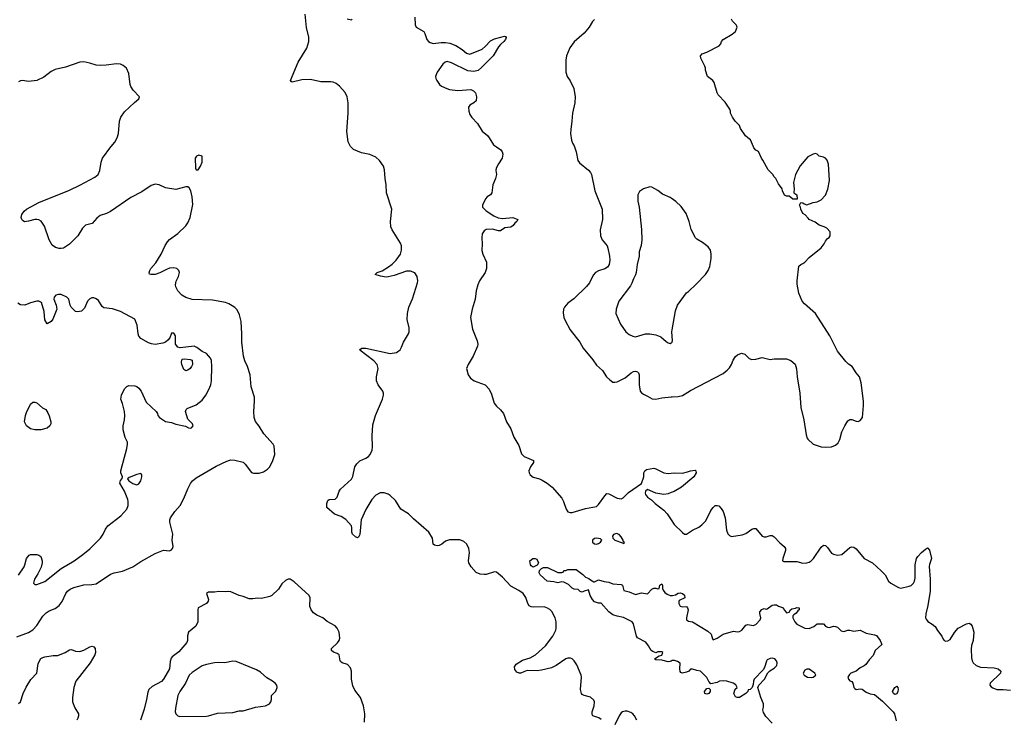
# Model space of a CAD drawing. Header units: inches. Extents: x 1793441 to 1900654, y 320892 to 470514.
# Tile 59 of 99: x 1843623 to 1853262, y 414397 to 421245. Entities that reach past the tile are written whole.
import ezdxf

# ---------------------------------------------------------------- set-up
doc = ezdxf.new("R2010")
doc.units = ezdxf.units.IN
doc.header["$MEASUREMENT"] = 0
for name, color, linetype in [('B8441', 7, 'Continuous'), ('B8442', 7, 'Continuous'), ('B8451', 7, 'Continuous'), ('B8452', 7, 'Continuous')]:
    doc.layers.add(name, color=color, linetype=linetype)

msp = doc.modelspace()

# ---------------------------------------------------------------- linework, layer by layer
at = {"layer": 'B8441', "color": 5}
for points, elevation in [([(1843596.2, 415203.8), (1843710, 415246.3), (1843750, 415273.4), (1843790, 415315.8), (1843850, 415407), (1843881, 415439), (1843910, 415457.7), (1843970, 415482.6), (1844010, 415512.7), (1844037.4, 415550), (1844075.1, 415630), (1844090, 415650.3), (1844116.2, 415670), (1844153.9, 415686.1), (1844250, 415714.9), (1844330, 415715.2), (1844370, 415722), (1844510, 415817.3), (1844549, 415831), (1844630, 415847.3), (1844730, 415888.4), (1844810, 415941.3), (1844950, 416021.7), (1845030, 416052.7), (1845090, 416047.7), (1845110, 416056), (1845119.3, 416070), (1845123.7, 416090), (1845114, 416150), (1845120.9, 416210), (1845092.5, 416327.5), (1845092.1, 416350), (1845100.4, 416370), (1845141.4, 416430), (1845192.5, 416490), (1845230, 416558.4), (1845268.4, 416651.6), (1845295.6, 416704.4), (1845314.3, 416730), (1845350, 416762.3), (1845545.9, 416874.1), (1845650, 416924), (1845690, 416935.6), (1845730, 416932.2), (1845810, 416914), (1845830, 416894.8), (1845893.2, 416813.2), (1845910, 416807.3), (1845967.9, 416807.9), (1846010, 416818), (1846050, 416845.5), (1846071.3, 416870), (1846101.6, 416930), (1846120.7, 416990), (1846115.1, 417070), (1846105.1, 417090), (1846012.3, 417192.3), (1845967.2, 417267.2), (1845932.1, 417312.1), (1845916.9, 417350), (1845913.3, 417410), (1845922.7, 417510), (1845921.1, 417550), (1845887.6, 417650), (1845878, 417770), (1845852.8, 417850), (1845826.7, 417906.7), (1845813.3, 417950), (1845798.2, 418090), (1845798.7, 418170), (1845791, 418290), (1845775.1, 418355.1), (1845750, 418403.7), (1845727.4, 418427.4), (1845703.7, 418443.7), (1845670, 418463.6), (1845636.1, 418476.1), (1845510, 418498.7), (1845310, 418506), (1845250, 418526), (1845210, 418548.2), (1845169.7, 418590), (1845151.1, 418630), (1845148.3, 418650), (1845154.9, 418685.1), (1845176.4, 418730), (1845186.3, 418770), (1845182, 418790), (1845162, 418810), (1845130, 418816.2), (1845088.7, 418811.3), (1845059.2, 418800.8), (1844994.1, 418765.9), (1844950, 418752), (1844906, 418750), (1844894.6, 418754.6), (1844890, 418766), (1844895.1, 418790), (1844907, 418810), (1844955.5, 418864.5), (1845007.6, 418950), (1845046.7, 419033.3), (1845070, 419071), (1845087.7, 419092.3), (1845170, 419150.8), (1845250, 419227.3), (1845270, 419256), (1845292, 419310), (1845317.2, 419437.2), (1845309.4, 419510), (1845297.2, 419570), (1845280.4, 419600.4), (1845270, 419608), (1845250, 419608.7), (1845150, 419582.7), (1845050, 419599), (1844989.1, 419629.1), (1844970, 419633.2), (1844950, 419635.1), (1844910, 419620.9), (1844819.9, 419560.1), (1844710, 419506), (1844513.1, 419366.9), (1844472, 419348), (1844410, 419327.4), (1844377.5, 419302.5), (1844331.3, 419248.7), (1844266.8, 419233.2), (1844236.3, 419203.7), (1844191.6, 419128.4), (1844110, 419046.9), (1844050.6, 419010), (1844030, 419005.7), (1844010, 419004), (1843973.7, 419013.7), (1843939, 419039), (1843909.8, 419090), (1843864.4, 419224.4), (1843833.6, 419273.6), (1843810, 419286.3), (1843790, 419289.7), (1843770, 419288.4), (1843710, 419271.2), (1843670, 419267.8), (1843655.1, 419275.1), (1843642.9, 419290), (1843637.6, 419310), (1843643.5, 419336.5), (1843665.1, 419370), (1843689.5, 419390), (1843810, 419455.6), (1844110, 419576.9), (1844210, 419624), (1844357.7, 419702.3), (1844390, 419730.4), (1844407.8, 419770), (1844418.7, 419850), (1844432.9, 419890), (1844514.8, 420000)], 320), ([(1849315.5, 414395.5), (1849293.3, 414413.3), (1849234, 414430), (1849225.6, 414445.6), (1849227.6, 414470), (1849247.6, 414530), (1849249.5, 414569.5), (1849244.5, 414584.5), (1849210, 414615.1), (1849149.6, 414629.6), (1849130, 414639.3), (1849120.9, 414650), (1849113.3, 414690), (1849122, 414810), (1849118, 414830), (1849076.2, 414930), (1849049.5, 414970), (1849030, 414989.5), (1849015.2, 414995.2), (1848990, 414994.7), (1848970, 414988.2), (1848875.2, 414924.8), (1848830, 414900.3), (1848730, 414879.3), (1848688.2, 414871.8), (1848590, 414873.7), (1848556.7, 414863.3), (1848530, 414848.8), (1848511.9, 414848.1), (1848490, 414859.8), (1848470, 414885.1), (1848465.1, 414910), (1848484.2, 414935.8), (1848543.8, 414976.2), (1848619.4, 415000.6), (1848671.7, 415028.3), (1848770, 415117.7), (1848843.1, 415210), (1848870.9, 415270), (1848875.1, 415290), (1848874.2, 415350), (1848865.4, 415390), (1848831.5, 415451.5), (1848812.4, 415472.4), (1848790, 415486.6), (1848756.6, 415496.6), (1848650, 415493.7), (1848630, 415497.4), (1848610, 415507.6), (1848596.9, 415530), (1848578.5, 415590), (1848550, 415629.7), (1848510, 415658.3), (1848430, 415699.5), (1848350, 415789.5), (1848290, 415837), (1848270, 415839.5), (1848190, 415816.2), (1848170, 415814.5), (1848130, 415817.2), (1848090, 415834), (1848042.7, 415890), (1848020.9, 415930), (1848015.1, 415950), (1848027, 416030), (1848019.5, 416070), (1848000.9, 416110), (1847970, 416138.4), (1847930, 416153), (1847830, 416154), (1847790, 416139.5), (1847754, 416110), (1847730, 416097.6), (1847710, 416094), (1847683, 416103), (1847671.8, 416111.8), (1847663, 416170), (1847626.9, 416230), (1847479.3, 416359.3), (1847430, 416408.2), (1847354.5, 416454.5), (1847300, 416540), (1847250, 416587.8), (1847230, 416599.7), (1847190, 416612.6), (1847150, 416612.6), (1847108.4, 416590), (1847068.9, 416550), (1847010, 416452), (1846966.5, 416350), (1846953.3, 416206.7), (1846940.7, 416179.3), (1846930, 416172.7), (1846910, 416182.4), (1846881.7, 416210), (1846874.3, 416230), (1846875.6, 416270), (1846869.7, 416289.7), (1846814.1, 416354.1), (1846770, 416382), (1846704.8, 416404.8), (1846629.6, 416469.6), (1846630.8, 416510), (1846640.7, 416539.3), (1846651.1, 416548.9), (1846710, 416553), (1846729.4, 416570), (1846749.7, 416630), (1846763.5, 416650), (1846870.7, 416749.3), (1846884.8, 416775.2), (1846904.2, 416870), (1846921.7, 416898.3), (1846952.9, 416927.1), (1847010, 416951.6), (1847036.9, 416970), (1847055.1, 416990), (1847072.7, 417030), (1847076.2, 417063.8), (1847073.1, 417173.1), (1847081.3, 417278.7), (1847106.1, 417370), (1847174.9, 417530), (1847184.1, 417570), (1847183.7, 417590), (1847177.2, 417610), (1847133.3, 417670), (1847114.8, 417710), (1847114.8, 417750), (1847132.2, 417830), (1847122.2, 417870), (1847090, 417906.5), (1846952.7, 418010), (1846959.3, 418020.7), (1846971.7, 418028.3), (1847010, 418030.2), (1847250, 417976.2), (1847310, 417987.2), (1847347.4, 418012.6), (1847361.2, 418038.8), (1847378.7, 418090), (1847429.8, 418170), (1847436.8, 418190), (1847434.4, 418230), (1847414.2, 418310), (1847417.7, 418370), (1847430.7, 418430), (1847466.6, 418513.4), (1847516, 418670), (1847519.1, 418690), (1847513.8, 418730), (1847490, 418766.6), (1847450, 418783.1), (1847410, 418782), (1847290, 418739.8), (1847230, 418727.6), (1847210, 418726.2), (1847154, 418734), (1847102, 418750), (1847122, 418770), (1847170, 418786), (1847234.2, 418825.8), (1847269, 418851), (1847308.4, 418890), (1847349.1, 418950.9), (1847360.3, 418990), (1847359.8, 419030), (1847350, 419057.6), (1847267.7, 419187.7), (1847257.2, 419217.2), (1847252.8, 419270), (1847265.1, 419390), (1847215.1, 419550), (1847211.6, 419630), (1847201.2, 419690), (1847194.7, 419774.7), (1847185.4, 419810), (1847146, 419866), (1847110, 419897.7), (1847050, 419923.8), (1846970, 419942.5), (1846890, 419973.5), (1846864.6, 420000)], 280), ([(1848289, 420000), (1848332.7, 419970), (1848346.7, 419950), (1848352.9, 419930), (1848347.2, 419890), (1848310, 419835.1), (1848286, 419790), (1848283.1, 419770), (1848290.5, 419730), (1848280.3, 419690), (1848253.7, 419630), (1848244.9, 419550), (1848230.5, 419530), (1848199.3, 419510), (1848181.7, 419490), (1848151.8, 419430), (1848154, 419410), (1848190, 419373.7), (1848264.9, 419324.9), (1848305.6, 419305.6), (1848350, 419299.1), (1848450, 419310.3), (1848498.8, 419290), (1848490.8, 419270), (1848470, 419252.7), (1848452.7, 419230), (1848430, 419213.6), (1848373.3, 419206.7), (1848330, 419178.9), (1848310, 419178), (1848250, 419193.1), (1848190, 419191), (1848170, 419178.9), (1848151.6, 419150), (1848146.7, 419110), (1848150.2, 419050), (1848146.1, 418986.1), (1848155.3, 418950), (1848191.6, 418870), (1848191.5, 418810), (1848179, 418770), (1848125.2, 418690), (1848106.7, 418650), (1848092.6, 418590), (1848082.8, 418510), (1848051.8, 418411.8), (1848037.3, 418330), (1848054.4, 418214.4), (1848100.5, 418100.5), (1848106.7, 418070), (1848104.7, 418050), (1848063.2, 417950), (1848013.4, 417870), (1847996.4, 417830), (1848014.3, 417770), (1848036.7, 417736.7), (1848070.6, 417710), (1848179.1, 417670), (1848218, 417630), (1848239.9, 417579.9), (1848266, 417490), (1848290, 417460.7), (1848330, 417426.8), (1848359.1, 417390), (1848387.7, 417310), (1848430, 417241), (1848459.5, 417159.5), (1848510, 417077.3), (1848534.7, 416994.7), (1848562, 416970), (1848654, 416930), (1848652.7, 416910), (1848622.6, 416870), (1848607.6, 416830), (1848608.9, 416810), (1848619.5, 416790), (1848650, 416765.8), (1848711, 416751), (1848738.9, 416738.9), (1848787.7, 416707.7), (1848834, 416670), (1848930, 416562), (1848947.2, 416530), (1848972.7, 416452.7), (1848989, 416429), (1849010, 416421.3), (1849030, 416422.6), (1849160.5, 416459.5), (1849270, 416481.7), (1849290, 416498.4), (1849350, 416586), (1849370, 416606), (1849390, 416604.4), (1849470, 416560.5), (1849510, 416556.3), (1849530, 416565.5), (1849582, 416618), (1849710, 416706), (1849734, 416770), (1849734, 416810), (1849744, 416830), (1849757.2, 416842.8), (1849830, 416855.5), (1849850, 416850.4), (1849930, 416810.3), (1849970, 416803.7), (1850000, 416806.1)], 280), ([(1849054, 420000), (1849070.7, 419950), (1849087.7, 419867.7), (1849103.8, 419843.8), (1849191.8, 419771.8), (1849210, 419750.7), (1849219.5, 419730), (1849252.2, 419570), (1849325.7, 419390), (1849327, 419290), (1849306.6, 419186.6), (1849308.8, 419130), (1849325.7, 419090), (1849372.2, 419030), (1849381.1, 419010), (1849396.9, 418930), (1849399, 418890), (1849392.9, 418850), (1849375.8, 418824.2), (1849350, 418805.6), (1849290, 418787.6), (1849259.5, 418770), (1849236.7, 418743.3), (1849199.7, 418670), (1849170, 418632.3), (1849046.7, 418513.3), (1848987.3, 418470), (1848954.8, 418430), (1848946.8, 418410), (1848944.5, 418375.5), (1848950.6, 418330), (1848961.7, 418301.7), (1849010.5, 418210), (1849107.7, 418087.7), (1849138, 418030), (1849234.9, 417914.9), (1849270, 417864.9), (1849328, 417810), (1849368, 417750), (1849399.2, 417719.2), (1849430, 417698.4), (1849450, 417695.8), (1849470, 417699.5), (1849550, 417738), (1849609.6, 417790), (1849630, 417800.4), (1849650, 417803.8), (1849670, 417799.1), (1849680.7, 417790), (1849688.5, 417768.5), (1849685.7, 417670), (1849697, 417610), (1849711.3, 417591.3), (1849730, 417578.7), (1849770, 417560.3), (1849812.9, 417532.9), (1849850, 417530.3), (1849910, 417542.7), (1850000, 417552.9)], 320), ([(1850000, 419497.1), (1849990, 419504), (1849915.5, 419535.5), (1849870, 419574), (1849810, 419604), (1849790, 419608.7), (1849730, 419588.7), (1849690, 419562), (1849674.8, 419530), (1849674, 419470), (1849685.5, 419410), (1849710.5, 419190), (1849713.4, 419090), (1849705.8, 419034.2), (1849688.5, 418971.5), (1849686, 418930), (1849668.2, 418850), (1849658, 418770), (1849652.2, 418747.8), (1849630.7, 418710), (1849615.2, 418664.8), (1849600.7, 418639.3), (1849487.3, 418490), (1849462.8, 418410), (1849457.3, 418370), (1849503.4, 418263.4), (1849557.3, 418190), (1849590, 418164), (1849626.2, 418146.2), (1849650, 418141.6), (1849750, 418169.1), (1849790, 418169.2), (1849850, 418160.8), (1849900.2, 418140.2), (1849950, 418094.8), (1849970, 418081), (1849990, 418076), (1850000, 418083.5)], 340), ([(1843610, 415807.7), (1843665.1, 415890), (1843674.5, 415910), (1843690, 415972), (1843714.6, 416005.4), (1843730, 416011), (1843789.1, 416010.9), (1843810, 416004.7), (1843831, 415990), (1843842.8, 415950), (1843844, 415930), (1843832.5, 415887.5), (1843799.3, 415820.7), (1843766.8, 415770), (1843758, 415730), (1843770, 415718), (1843790, 415716), (1843870, 415744.9), (1844028, 415872), (1844155.1, 415950), (1844241.2, 416010), (1844310, 416067.3), (1844412.3, 416170), (1844439.5, 416210), (1844461.6, 416258.4), (1844485.2, 416290), (1844612, 416390), (1844670, 416454), (1844684.7, 416490), (1844684.7, 416530), (1844679.7, 416550), (1844649.6, 416629.6), (1844604, 416710), (1844610, 416734), (1844627.3, 416752.7), (1844628, 416770), (1844614, 416810), (1844614, 416830), (1844673, 417047), (1844677.6, 417090), (1844677, 417110), (1844654.5, 417154.5), (1844634.7, 417230), (1844634.7, 417270), (1844647.8, 417330), (1844651.5, 417371.5), (1844647.3, 417410), (1844629.3, 417489.3), (1844614, 417530), (1844619, 417570), (1844648.1, 417631.9), (1844670, 417653.4), (1844690, 417664), (1844750, 417662), (1844770, 417653.4), (1844790, 417637.3), (1844810.3, 417610.3), (1844862, 417502), (1844958, 417410), (1844971, 417391), (1844976, 417370), (1844991.3, 417350), (1845050, 417310.7), (1845110, 417303.8), (1845150, 417286), (1845244.9, 417264.9), (1845274, 417250), (1845290, 417246.8), (1845306, 417250), (1845322, 417270), (1845315.3, 417290), (1845270, 417335.3), (1845245.2, 417410), (1845253.2, 417430), (1845261.6, 417438.4), (1845350, 417475.5), (1845410, 417521.6), (1845444.2, 417570), (1845474.9, 417625.1), (1845492.8, 417670), (1845498.9, 417710), (1845504.7, 417850), (1845500.7, 417910), (1845491.2, 417931.2), (1845450, 417977.2), (1845410, 417997.2), (1845356.9, 418036.9), (1845330, 418049.6), (1845193.2, 418033.2), (1845170, 418039), (1845149, 418070), (1845148.7, 418150), (1845130, 418178), (1845110, 418175.3), (1845091.3, 418130), (1845073.4, 418106.6), (1845050.5, 418089.5), (1845022.4, 418077.6), (1844950, 418066), (1844911.4, 418071.4), (1844883.5, 418083.5), (1844810, 418124), (1844790, 418148.7), (1844780.9, 418170), (1844773.8, 418253.8), (1844750, 418312.7), (1844609, 418390), (1844530, 418414.5), (1844444.7, 418424.7), (1844430, 418438), (1844394.8, 418494.8), (1844372.1, 418512.1), (1844350, 418521.2), (1844330, 418521.2), (1844308.1, 418511.9), (1844287.3, 418490), (1844257.3, 418422.7), (1844238, 418402), (1844226.8, 418393.2), (1844190, 418386), (1844170, 418389.2), (1844157.5, 418397.5), (1844126, 418430), (1844115.1, 418450), (1844102.7, 418510), (1844084, 418530), (1844030, 418553.6), (1844003.8, 418556.2), (1843978, 418550), (1843958.8, 418530), (1843957.3, 418510), (1843980.7, 418450), (1843984.9, 418410), (1843946.4, 418313.6), (1843931.3, 418290), (1843890, 418268.7), (1843870, 418306), (1843862.7, 418390), (1843836, 418476), (1843810, 418489), (1843790, 418489), (1843727.5, 418472.5), (1843674, 418450), (1843630, 418453.2), (1843604, 418470)], 340), ([(1850000, 416616.1), (1849970, 416605.4), (1849930, 416599.1), (1849849.7, 416609.7), (1849770, 416646), (1849748, 416630), (1849746, 416610), (1849750, 416598), (1849770, 416570.6), (1849806.3, 416546.3), (1849843.8, 416510), (1849930, 416444.4), (1849960.3, 416410), (1850000, 416350.5)], 280), ([(1850000, 414968), (1849990, 414962), (1849970, 414961.2), (1849910, 414976), (1849850, 414978), (1849838, 414990), (1849882, 415018), (1849910, 415024.7), (1849917.2, 415050), (1849910, 415059), (1849870, 415059.3), (1849850, 415048.7), (1849820.1, 415060.1), (1849804, 415070), (1849778, 415118), (1849751.6, 415151.6), (1849670, 415193.2), (1849660.7, 415210), (1849632.7, 415332.7), (1849618, 415350), (1849532.5, 415392.5), (1849470, 415406), (1849430, 415420.9), (1849389.2, 415450), (1849313.6, 415533.6), (1849290, 415535.3), (1849250, 415548), (1849229.1, 415569.1), (1849208.7, 415610), (1849190, 415666), (1849147.1, 415652.9), (1849130, 415642), (1849110, 415648.7), (1849089.1, 415669.1), (1849050, 415672.7), (1849030, 415681.2), (1848995.5, 415715.5), (1848950, 415741.2), (1848930, 415743.7), (1848890, 415734.5), (1848850, 415744.2), (1848785.2, 415750), (1848718, 415810), (1848708, 415830), (1848710, 415854), (1848730, 415874), (1848750, 415882), (1848790, 415882), (1848890, 415834), (1848930, 415834), (1848942, 415838), (1848950, 415854), (1848970, 415854), (1848990, 415862), (1849070, 415862), (1849135.3, 415815.3), (1849162, 415790), (1849195.3, 415775.3), (1849210, 415762), (1849243.6, 415743.6), (1849250, 415742), (1849290, 415762), (1849345.4, 415745.4), (1849390, 415738.8), (1849430, 415722.8), (1849510, 415717.3), (1849524.7, 415710), (1849538, 415658), (1849590, 415644.7), (1849650, 415618), (1849710, 415634), (1849770, 415624.7), (1849810, 415671.3), (1849830, 415682), (1849850, 415682), (1849870, 415674), (1849882, 415678), (1849888, 415710), (1849910, 415722), (1849916, 415710), (1849916.9, 415676.9), (1849922, 415662), (1849939.1, 415639.1), (1849961.6, 415621.6), (1849990, 415610.5), (1850000, 415609.2)], 260), ([(1846997.2, 414370), (1847000.9, 414450), (1846989.4, 414529.4), (1846958, 414610), (1846903.3, 414683.3), (1846883.5, 414723.5), (1846869.6, 414790), (1846871.6, 414870), (1846860.5, 414900.5), (1846832.2, 414932.2), (1846779, 414950), (1846763.9, 414963.9), (1846759.3, 414970), (1846748.7, 415030), (1846730, 415041.2), (1846693.2, 415053.2), (1846675.3, 415070), (1846674, 415090), (1846732.9, 415147.1), (1846749.5, 415170), (1846756.2, 415190), (1846749.6, 415249.6), (1846732, 415290), (1846710, 415312.3), (1846633.4, 415353.4), (1846589, 415390), (1846530, 415415.1), (1846499.1, 415439.1), (1846475.1, 415470), (1846463.3, 415503.3), (1846466.3, 415586.3), (1846457.2, 415610), (1846310, 415744), (1846270, 415768.7), (1846250, 415768.7), (1846223.5, 415756.5), (1846190, 415724), (1846157.3, 415670), (1846090, 415609.2), (1846070, 415599.3), (1845990, 415581.2), (1845950, 415584), (1845904, 415576), (1845870, 415578), (1845810, 415600.9), (1845770, 415609.4), (1845690, 415646), (1845671, 415649), (1845636.3, 415643.7), (1845570.7, 415649.3), (1845530, 415641.2), (1845470, 415642), (1845452, 415630), (1845471.3, 415570), (1845466.4, 415553.6), (1845450.6, 415529.4), (1845370.6, 415489.4), (1845365.5, 415470), (1845366, 415350), (1845347.3, 415310), (1845274.8, 415250), (1845266, 415214), (1845266.7, 415170), (1845258.7, 415150), (1845181, 415059), (1845116.4, 415010), (1845104.9, 414995.1), (1845096.9, 414963.1), (1845090.3, 414890), (1845031, 414789), (1845010, 414767.3), (1844920, 414720), (1844885.7, 414690), (1844875.6, 414664.4), (1844864.9, 414590), (1844842.3, 414497.7), (1844804.9, 414390)], 320), ([(1843610, 414552.7), (1843631.3, 414570), (1843656, 414650), (1843686.9, 414713.1), (1843732.8, 414787.2), (1843789.6, 414850), (1843804.4, 414944.4), (1843830, 414991.3), (1843850, 415003.6), (1843870, 415008.9), (1843950, 415021.5), (1843997, 415023), (1844068.7, 415051.3), (1844110, 415076.4), (1844130, 415080.4), (1844170, 415064.4), (1844210, 415062.3), (1844250, 415074.6), (1844310, 415106.7), (1844332.7, 415112.7), (1844350, 415106), (1844360.7, 415090), (1844365.5, 415050), (1844359.5, 415030), (1844313.8, 414950), (1844171.4, 414770), (1844151.3, 414710), (1844138.5, 414610), (1844140.9, 414570), (1844161.1, 414510), (1844197, 414450), (1844198, 414430), (1844192.2, 414410), (1844180.4, 414390)], 280), ([(1849662.7, 414390), (1849642.7, 414430), (1849625.2, 414450), (1849603.9, 414463.9), (1849570, 414477), (1849550, 414478.4), (1849522.8, 414470), (1849510, 414460.9), (1849490, 414432.7), (1849450, 414343.7)], 280)]:
    msp.add_lwpolyline(points, dxfattribs=dict(at, elevation=elevation))
for points, elevation in [([(1845377.2, 419917.2), (1845352, 419910), (1845341, 419890), (1845344.7, 419790), (1845350, 419774), (1845370, 419774), (1845394, 419810), (1845408.4, 419851.6), (1845408, 419908)], 320), ([(1845250, 417809.2), (1845230, 417822), (1845209, 417870), (1845205.2, 417890), (1845210, 417914), (1845218, 417922), (1845235.3, 417924.7), (1845290, 417918.8), (1845310, 417910.8), (1845313.4, 417870), (1845304, 417850), (1845290.7, 417830), (1845270, 417813.2)], 340), ([(1843770, 417229.6), (1843730, 417239.5), (1843690, 417269.3), (1843669.7, 417309.7), (1843678.4, 417370), (1843690, 417401), (1843730, 417481), (1843750, 417501), (1843770, 417502.8), (1843790, 417496), (1843845.8, 417445.8), (1843878, 417430), (1843898.5, 417398.5), (1843911.1, 417368.9), (1843926, 417310), (1843926, 417290), (1843918.8, 417270), (1843890, 417246), (1843830, 417229.6)], 340), ([(1844810, 416802), (1844770, 416793.2), (1844695.3, 416764.7), (1844678, 416750), (1844691, 416730), (1844730, 416704.9), (1844770, 416693.4), (1844790, 416702.8), (1844809.3, 416730), (1844819.3, 416770), (1844819, 416790)], 340), ([(1849464.8, 416215.2), (1849434.6, 416205.4), (1849424.9, 416190), (1849430.5, 416170), (1849448, 416150), (1849524.5, 416124.5), (1849530, 416118), (1849539, 416121), (1849542, 416130), (1849535.1, 416135.1), (1849531.8, 416150), (1849510, 416184.5), (1849490, 416207.6)], 280), ([(1849268.9, 416171.1), (1849250, 416166.6), (1849230.7, 416150), (1849230.7, 416130), (1849250, 416115.5), (1849270, 416112.7), (1849290, 416119.5), (1849309.3, 416130), (1849322.7, 416150), (1849310, 416162.7)], 280), ([(1848650, 415886), (1848630, 415898), (1848622, 415910), (1848618, 415950), (1848646, 415970), (1848670, 415971.3), (1848683.6, 415963.6), (1848702, 415930), (1848690, 415906)], 260), ([(1845710, 414967.3), (1845630, 414949.6), (1845572.8, 414952.8), (1845530, 414949.7), (1845450, 414934.8), (1845410, 414919.1), (1845310, 414855.4), (1845283.1, 414830), (1845246.5, 414750), (1845188.9, 414670), (1845170.5, 414630.5), (1845147.9, 414507.9), (1845144.9, 414470), (1845150.6, 414450.6), (1845159.8, 414439.8), (1845170.6, 414430.6), (1845190, 414424), (1845450, 414428.4), (1845470, 414430.4), (1845557.5, 414457.5), (1845710, 414464.9), (1845770, 414478.8), (1845810, 414481), (1845930, 414516), (1846030, 414530.8), (1846068, 414550), (1846082, 414570), (1846088.7, 414590), (1846089, 414630), (1846130, 414672), (1846144, 414710), (1846139, 414730), (1846124, 414750), (1846099, 414770), (1846043.3, 414803.3), (1845978.6, 414858.6), (1845941.2, 414881.2), (1845742, 414962)], 340)]:
    msp.add_lwpolyline(points, close=True, dxfattribs=dict(at, elevation=elevation))
at = {"layer": 'B8442', "color": 5}
for points, elevation in [([(1846864.6, 420000), (1846862.3, 420002.3), (1846839.8, 420050), (1846823.6, 420150), (1846837.3, 420330), (1846839.4, 420430), (1846829.5, 420489.5), (1846810, 420532.3), (1846755, 420595), (1846720.7, 420620.7), (1846690, 420634.5), (1846670, 420637.9), (1846570, 420635.5), (1846470, 420659.2), (1846385.2, 420654.8), (1846290, 420634.5), (1846279.3, 420639.3), (1846272.3, 420650), (1846349.8, 420830), (1846433.2, 420966.8), (1846453.7, 421030), (1846453.6, 421073.6), (1846430, 421168.7), (1846418.2, 421298.2)], 280), ([(1846830, 421252), (1846870, 421242), (1846878, 421250)], 280), ([(1847492.4, 421270), (1847494.5, 421194.5), (1847504.9, 421170), (1847578.4, 421130), (1847590.2, 421110.2), (1847606.7, 421050), (1847625.5, 421030), (1847641.2, 421021.2), (1847670, 421012.7), (1847750, 421020.7), (1847790, 421020.7), (1847833.4, 421013.4), (1847892.1, 420992.1), (1847953.8, 420953.8), (1847996.9, 420916.9), (1848030, 420906.3), (1848150, 420957.4), (1848179.2, 420980.8), (1848230, 421036.5), (1848270, 421058.3), (1848370, 421082.8), (1848379.8, 421079.8), (1848386, 421070), (1848379.1, 421050), (1848363, 421030), (1848330, 421002), (1848310, 420978), (1848256.5, 420890), (1848144.8, 420775.2), (1848111.3, 420748.7), (1848070, 420738.3), (1848010, 420743.5), (1847850, 420822), (1847805.8, 420834.2), (1847787.3, 420830), (1847765.5, 420810), (1847710, 420732.3), (1847694.6, 420690), (1847696, 420670), (1847704.6, 420650), (1847731.4, 420611.4), (1847752.7, 420592.7), (1847802.8, 420570), (1847830, 420561.3), (1847910.4, 420550.4), (1848039.9, 420559.9), (1848066.8, 420550), (1848084.9, 420530), (1848095.5, 420490), (1848090.5, 420450), (1848068.8, 420431.2), (1848030.3, 420409.7), (1848016.4, 420390), (1848018.9, 420350), (1848030, 420317.3), (1848048.2, 420288.2), (1848103.1, 420230), (1848150, 420152.7), (1848200.7, 420110), (1848217.3, 420090), (1848259.9, 420019.9), (1848289, 420000)], 280), ([(1849250, 421247.3), (1849230, 421226.6), (1849198.7, 421170), (1849150, 421111.5), (1849050, 421029.6), (1849008.7, 420970), (1848976.4, 420890), (1848970.4, 420849.6), (1848970.4, 420730), (1848983, 420690), (1849010, 420646), (1849046, 420570), (1849060.4, 420490), (1849057.6, 420430), (1849033.4, 420330), (1849028.7, 420250), (1849017.6, 420170), (1849016.4, 420130), (1849024.7, 420064.7), (1849034.6, 420034.6), (1849050.7, 420010), (1849054, 420000)], 320), ([(1844514.8, 420000), (1844517, 420003), (1844554.4, 420045.6), (1844577.4, 420090), (1844588.6, 420131.4), (1844601.1, 420250), (1844612.6, 420290), (1844650, 420342.4), (1844745.7, 420434.3), (1844789.2, 420470), (1844795.3, 420490), (1844734.2, 420554.2), (1844710.8, 420590.8), (1844703.9, 420610), (1844690, 420719), (1844667.6, 420770), (1844636.8, 420796.8), (1844608.5, 420808.5), (1844570, 420812.4), (1844470, 420798.9), (1844410, 420795.8), (1844370, 420799.7), (1844310, 420820.5), (1844250, 420833.3), (1844210, 420828), (1844070, 420778.5), (1843970, 420758), (1843930, 420736.1), (1843858.3, 420681.7), (1843790.9, 420649.1), (1843710, 420638.8), (1843650, 420649.8), (1843630, 420647.4), (1843610, 420637.7)], 320)]:
    msp.add_lwpolyline(points, dxfattribs=dict(at, elevation=elevation))
at = {"layer": 'B8451', "color": 5}
for points, elevation in [([(1850000, 417552.9), (1850010, 417554), (1850070, 417555.8), (1850112.2, 417567.8), (1850190, 417615.8), (1850510, 417782), (1850550, 417813.4), (1850570, 417837.3), (1850589.5, 417870), (1850607.1, 417912.9), (1850631.2, 417948.8), (1850650, 417965.5), (1850690, 417979.3), (1850721, 417970), (1850762.8, 417930), (1850790, 417918), (1850830, 417921.6), (1850890, 417937.3), (1850970, 417919.1), (1851010, 417924.9), (1851130, 417924.9), (1851170.5, 417910.5), (1851213, 417873), (1851228.3, 417828.3), (1851234, 417750), (1851259.7, 417590), (1851269.2, 417450), (1851299.7, 417330), (1851322, 417182), (1851330.5, 417150.5), (1851338.5, 417138.5), (1851390, 417090.8), (1851470, 417064.9), (1851510, 417060.5), (1851570, 417065.5), (1851610, 417080.5), (1851635.1, 417104.9), (1851650, 417136), (1851671.2, 417210), (1851699.7, 417270), (1851730, 417317.3), (1851750, 417333), (1851770, 417333), (1851810, 417314), (1851830, 417313.4), (1851850, 417320.7), (1851871.8, 417350), (1851884.2, 417470), (1851884.2, 417510), (1851860.9, 417690), (1851844, 417750), (1851810, 417788.7), (1851773.2, 417850), (1851734.8, 417874.8), (1851710, 417899), (1851630, 418001.2), (1851554.5, 418150), (1851412, 418370), (1851304.5, 418464.5), (1851284.2, 418490), (1851248.5, 418568.5), (1851235.3, 418655.3), (1851235.1, 418690), (1851250, 418831.3), (1851268.7, 418850), (1851290, 418858.8), (1851307.5, 418872.5), (1851350, 418918.8), (1851469.5, 419010.5), (1851497.2, 419050), (1851510, 419078), (1851530, 419102), (1851548.4, 419111.6), (1851558, 419130), (1851558, 419170), (1851524.7, 419204.7), (1851498.6, 419218.6), (1851450, 419233.2), (1851410, 419264), (1851350, 419289), (1851342.7, 419302.7), (1851313.2, 419333.2), (1851289.3, 419349.3), (1851268.7, 419390), (1851268, 419410), (1851258, 419430), (1851270, 419454), (1851290, 419452), (1851301, 419441), (1851330, 419431.3), (1851390, 419456), (1851430, 419462.8), (1851470, 419480.7), (1851510, 419526), (1851534.9, 419585.1), (1851551.9, 419671.9), (1851539.3, 419830), (1851529, 419870), (1851510, 419889), (1851490, 419899), (1851450, 419908.7), (1851430, 419928), (1851413.6, 419933.6), (1851390, 419928.7), (1851338, 419902), (1851264.5, 419815.5), (1851216, 419730), (1851198, 419650), (1851204.7, 419590), (1851202, 419550), (1851232, 419530), (1851232.7, 419487.3), (1851190, 419488), (1851156.4, 419516.4), (1851130, 419518), (1851110, 419528), (1851088.9, 419568.9), (1851088, 419590), (1851050, 419638), (1851024, 419690), (1851007.2, 419707.2), (1850994, 419730), (1850950, 419775.3), (1850899, 419870), (1850884, 419890), (1850853.6, 419953.6), (1850830, 419968.7), (1850808.7, 419990), (1850804.8, 420000)], 320), ([(1850000, 418083.5), (1850008.7, 418090), (1850014.5, 418105.5), (1850007, 418190), (1850009.5, 418209.5), (1850043.3, 418396.7), (1850062.7, 418450), (1850149.2, 418570), (1850170, 418584), (1850244.9, 418655.1), (1850338, 418750), (1850361.2, 418790), (1850377.2, 418830), (1850392.5, 418907.5), (1850392.9, 418952.9), (1850385.2, 418990), (1850363.2, 419023.2), (1850305.6, 419065.6), (1850250, 419095.3), (1850239, 419110), (1850196, 419190), (1850175.1, 419270), (1850146.8, 419346.8), (1850097.5, 419417.5), (1850045.6, 419465.6), (1850000, 419497.1)], 340), ([(1850000, 416806.1), (1850030, 416808.5), (1850110, 416806), (1850161.6, 416818.4), (1850190.7, 416830.7), (1850234.8, 416834.8), (1850242, 416830), (1850244.7, 416810), (1850220.7, 416770), (1850103, 416670), (1850030, 416626.9), (1850000, 416616.1)], 280), ([(1850000, 416350.5), (1850030, 416305.5), (1850110, 416224.9), (1850130, 416210.6), (1850150, 416210.6), (1850209.3, 416250), (1850270, 416278.4), (1850299.8, 416300.2), (1850338.5, 416341.5), (1850390, 416441), (1850410, 416471), (1850430, 416490.8), (1850451.1, 416491.1), (1850465.4, 416485.4), (1850490, 416462), (1850510, 416432), (1850527.9, 416367.9), (1850541.3, 416250), (1850554.2, 416214.2), (1850570, 416194.8), (1850590, 416188), (1850696.1, 416203.9), (1850730, 416216.4), (1850790, 416257.1), (1850810, 416265.5), (1850830, 416264.9), (1850890, 416190.6), (1850910, 416182), (1850930, 416183), (1850970, 416197.3), (1850990, 416197.3), (1851010, 416184.9), (1851064.1, 416124.1), (1851104.9, 416090), (1851119.3, 416070), (1851118.4, 416050), (1851092.4, 415970), (1851090.8, 415950), (1851101.7, 415941.7), (1851230, 415940.4), (1851290, 415925.2), (1851329.2, 415929.2), (1851350, 415936.5), (1851371.4, 415948.6), (1851392.8, 415970), (1851470, 416082), (1851490, 416100.4), (1851510, 416097), (1851530, 416079.5), (1851570, 416022.6), (1851590, 416012.7), (1851630, 416004.2), (1851670.8, 416009.2), (1851750, 416080.4), (1851770, 416086.4), (1851790, 416082.4), (1851810, 416066), (1851890.3, 415970.3), (1851970, 415928.5), (1852056.4, 415850), (1852094, 415810), (1852128.4, 415750), (1852150, 415730.5), (1852226.6, 415686.6), (1852250, 415680.5), (1852330, 415699.3), (1852350, 415708.2), (1852372.8, 415730), (1852382.6, 415750), (1852390, 415782), (1852387.6, 415910), (1852402.7, 415970), (1852414, 415990), (1852450, 416028.7), (1852490, 416063), (1852510, 416074.8), (1852512.8, 416072.8), (1852530, 416051.3), (1852548.4, 415970), (1852528.3, 415911.7), (1852526.5, 415893.5), (1852535.8, 415770), (1852535.4, 415650), (1852514.3, 415510), (1852494.4, 415430), (1852490.5, 415390.5), (1852496.7, 415376.7), (1852514.4, 415354.4), (1852556, 415330), (1852584.1, 415304.1), (1852606.7, 415266.7), (1852650.5, 415210.5), (1852662, 415182), (1852671.3, 415170), (1852690, 415160.7), (1852710, 415164.9), (1852730, 415178), (1852773.2, 415246.8), (1852810, 415288.2), (1852890, 415333), (1852916.7, 415336.7), (1852934.8, 415330), (1852948.4, 415308.4), (1852962, 415250), (1852955.6, 415170), (1852940.6, 415119.4), (1852936.4, 415083.6), (1852940.5, 415000.5), (1852947.4, 414970), (1852958, 414950), (1852984.6, 414924.6), (1853026.9, 414906.9), (1853161.2, 414901.2), (1853202.8, 414890), (1853227.3, 414870), (1853223.8, 414850), (1853123, 414750), (1853119.1, 414730), (1853133.8, 414713.8), (1853150, 414704.4), (1853190, 414690.4), (1853250, 414690.5), (1853321.7, 414681.7)], 280), ([(1850000, 415609.2), (1850012.5, 415607.5), (1850044.1, 415615.9), (1850070, 415633), (1850090, 415635.5), (1850111, 415630), (1850130, 415611), (1850132.8, 415587.2), (1850078.8, 415561.2), (1850074, 415550), (1850074, 415530), (1850090, 415504), (1850110, 415497.3), (1850150, 415501), (1850161, 415490), (1850166.8, 415470), (1850151.1, 415391.1), (1850152, 415370), (1850170, 415358), (1850210, 415350.6), (1850359.8, 415259.8), (1850392, 415230), (1850403.6, 415183.6), (1850410, 415174), (1850450, 415192), (1850509.3, 415230.7), (1850610, 415259.1), (1850650, 415253), (1850670, 415257.1), (1850692, 415270), (1850730, 415319.1), (1850750, 415323.8), (1850804.1, 415315.9), (1850830, 415324), (1850871.8, 415370), (1850876.9, 415390), (1850866.8, 415433.2), (1850869.5, 415450.5), (1850886.8, 415473.2), (1850910, 415481), (1850930, 415476), (1850940.2, 415479.8), (1850990, 415514.8), (1851010, 415518.8), (1851030, 415518), (1851050, 415504.7), (1851090, 415492), (1851130, 415438), (1851155.3, 415444.7), (1851168, 415470), (1851182, 415478), (1851216.4, 415483.6), (1851230, 415492), (1851254, 415490), (1851254, 415470), (1851239.6, 415460.4), (1851223.6, 415436.4), (1851199.6, 415420.4), (1851192, 415410), (1851191.3, 415390), (1851210.6, 415350), (1851228.9, 415328.9), (1851310, 415288.2), (1851352.8, 415287.2), (1851395.3, 415304.7), (1851430, 415331.3), (1851490, 415332), (1851510.8, 415310), (1851530, 415298), (1851550, 415296.4), (1851590, 415308.4), (1851610, 415306.7), (1851630, 415298.7), (1851664.8, 415264.8), (1851690, 415256.4), (1851730, 415270.3), (1851750, 415270.2), (1851790, 415259.6), (1851850, 415270.3), (1851910, 415239.6), (1851990, 415225.3), (1852010, 415216.4), (1852044.9, 415170), (1852061, 415130), (1851997.3, 415070), (1851977, 415023), (1851939.9, 414980.1), (1851907.1, 414932.9), (1851890, 414919.5), (1851850, 414902.7), (1851811, 414870), (1851760.7, 414850), (1851744.6, 414835.4), (1851730.6, 414810), (1851734.8, 414790), (1851750, 414774.8), (1851770, 414766), (1851779.1, 414750), (1851787.3, 414710), (1851798, 414698), (1851810, 414690.7), (1851850, 414694.8), (1851870, 414691.3), (1851910, 414662.8), (1851947.9, 414647.9), (1851990, 414638.8), (1852070, 414575.5), (1852173.4, 414470), (1852187, 414450), (1852201.8, 414381.8)], 260), ([(1850990, 414361.2), (1850926.3, 414426.3), (1850905.6, 414465.6), (1850899, 414490), (1850904.7, 414515.3), (1850904, 414550), (1850879, 414610), (1850848, 414710), (1850858, 414730), (1850915.3, 414790), (1850946.6, 414853.4), (1850967.3, 414872.7), (1851010, 414899.1), (1851034.5, 414925.5), (1851038, 414950), (1851032.3, 414970), (1851014, 414990), (1850990, 414996.2), (1850970, 414994), (1850940.9, 414979.1), (1850932.8, 414967.2), (1850914.6, 414905.4), (1850899.3, 414880.7), (1850811.3, 414790), (1850804.7, 414770), (1850803.6, 414736.4), (1850794, 414710), (1850774, 414690), (1850754, 414686), (1850752, 414670), (1850732, 414650), (1850670.7, 414609.3), (1850646, 414610), (1850630, 414618), (1850615.3, 414650), (1850628.4, 414691.6), (1850646, 414710), (1850634.6, 414734.6), (1850606, 414750), (1850546, 414770), (1850510, 414774), (1850474, 414770), (1850450, 414759), (1850390, 414746), (1850370, 414766), (1850350, 414806), (1850288.9, 414868.9), (1850250, 414874), (1850210, 414888), (1850190, 414888), (1850172, 414870), (1850150, 414858), (1850109.1, 414849.1), (1850095.3, 414855.3), (1850090, 414866), (1850086, 414890), (1850088, 414948), (1850063.1, 414963.1), (1850032.9, 414972.9), (1850010, 414974), (1850000, 414968)], 260)]:
    msp.add_lwpolyline(points, dxfattribs=dict(at, elevation=elevation))
at = {"layer": 'B8451', "color": 5, "elevation": 260}
for points in [[(1851350, 414888), (1851330, 414888), (1851310, 414878), (1851294, 414850), (1851302, 414830), (1851334, 414810), (1851370, 414807.3), (1851390, 414811.3), (1851418, 414830), (1851408, 414850)], [(1850350, 414642), (1850330, 414648.7), (1850325.2, 414670), (1850350, 414698), (1850370, 414702), (1850382, 414690), (1850382, 414670), (1850370, 414648.7)], [(1852190, 414640.5), (1852177, 414650), (1852165.6, 414670), (1852190, 414707.7), (1852210, 414722.8), (1852219.1, 414710), (1852221.3, 414690), (1852219.5, 414670), (1852210, 414647.3)]]:
    msp.add_lwpolyline(points, close=True, dxfattribs=at)
at = {"layer": 'B8452', "color": 5, "elevation": 320}
msp.add_lwpolyline([(1850804.8, 420000), (1850778, 420070), (1850750, 420088.7), (1850729.4, 420109.4), (1850680.2, 420180.2), (1850668, 420210), (1850628, 420250), (1850602, 420290), (1850582, 420330), (1850582, 420350), (1850575.3, 420370), (1850530, 420438), (1850459, 420510), (1850449, 420530), (1850422, 420630), (1850409.1, 420649.1), (1850355.3, 420690), (1850335.3, 420750), (1850335.3, 420770), (1850329, 420790), (1850290, 420868.7), (1850287.3, 420890), (1850304, 420910), (1850350, 420925.5), (1850469.5, 420990), (1850486, 421010), (1850493.3, 421030), (1850508.3, 421051.7), (1850596.1, 421103.9), (1850629.2, 421130), (1850645.2, 421170), (1850642, 421182), (1850635.5, 421195.5), (1850601.2, 421230), (1850589.5, 421250)], dxfattribs=at)

doc.saveas('drawing.dxf')
